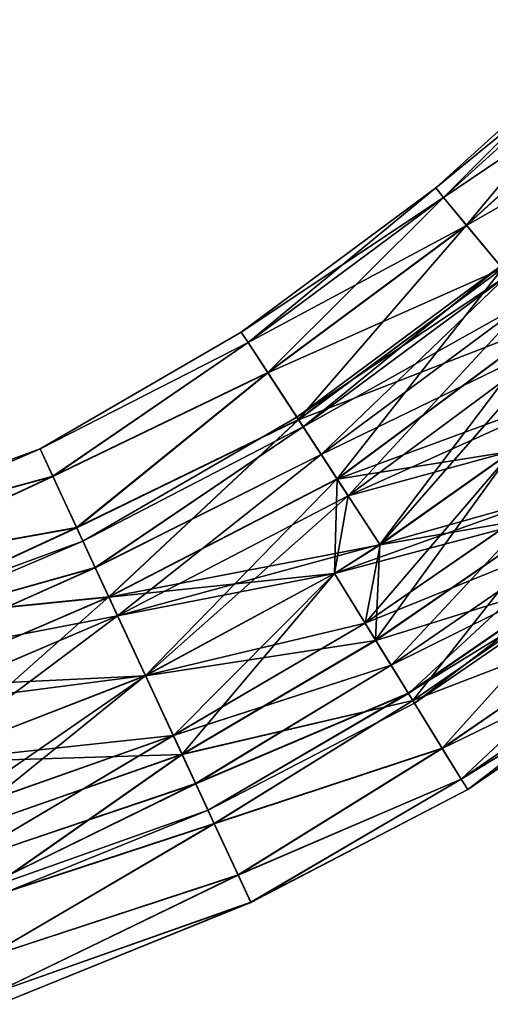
# Model space of a CAD drawing. Header units: millimetres. Extents: x -682 to 137, y -14 to 967.
# Tile 179 of 256: x -285 to -271, y 19 to 48. Entities that reach past the tile are written whole.
import ezdxf

# ---------------------------------------------------------------- set-up
doc = ezdxf.new("R2010")
doc.units = ezdxf.units.MM
doc.header["$LTSCALE"] = 65.185185
for name, color, linetype in [('4593', 7, 'CONTINUOUS'), ('4594', 7, 'CONTINUOUS'), ('4595', 7, 'CONTINUOUS'), ('4596', 7, 'CONTINUOUS'), ('4597', 7, 'CONTINUOUS'), ('4598', 7, 'CONTINUOUS'), ('4599', 7, 'CONTINUOUS'), ('4600', 7, 'CONTINUOUS')]:
    doc.layers.add(name, color=color, linetype=linetype)

msp = doc.modelspace()

# ---------------------------------------------------------------- linework, layer by layer
at = {"layer": '4593', "color": 7, "linetype": 'CONTINUOUS', "true_color": 0x191919}
for points in [[(-290.222, 33.376, -0.003), (-290.11, 33.027, 2.315), (-284.425, 35.496, 1.299), (-290.222, 33.376, -0.003)], [(-284.424, 35.495, -1.305), (-290.222, 33.376, -0.003), (-284.425, 35.496, 1.299), (-284.424, 35.495, -1.305)], [(-290.109, 33.025, -2.32), (-290.222, 33.376, -0.003), (-284.424, 35.495, -1.305), (-290.109, 33.025, -2.32)], [(-284.425, 35.496, 1.299), (-290.11, 33.027, 2.315), (-284.049, 34.689, 3.747), (-284.425, 35.496, 1.299)], [(-284.049, 34.686, -3.753), (-290.109, 33.025, -2.32), (-284.424, 35.495, -1.305), (-284.049, 34.686, -3.753)], [(-290.11, 33.027, 2.315), (-289.784, 32.013, 4.406), (-284.049, 34.689, 3.747), (-290.11, 33.027, 2.315)], [(-289.783, 32.009, -4.411), (-290.109, 33.025, -2.32), (-284.049, 34.686, -3.753), (-289.783, 32.009, -4.411)], [(-284.049, 34.689, 3.747), (-289.784, 32.013, 4.406), (-283.344, 33.172, 5.743), (-284.049, 34.689, 3.747)], [(-283.343, 33.167, -5.747), (-289.783, 32.009, -4.411), (-284.049, 34.686, -3.753), (-283.343, 33.167, -5.747)], [(-289.784, 32.013, 4.406), (-289.276, 30.433, 6.066), (-283.344, 33.172, 5.743), (-289.784, 32.013, 4.406)], [(-289.275, 30.428, -6.069), (-289.783, 32.009, -4.411), (-283.343, 33.167, -5.747), (-289.275, 30.428, -6.069)], [(-283.344, 33.172, 5.743), (-289.276, 30.433, 6.066), (-282.393, 31.127, 7.047), (-283.344, 33.172, 5.743)], [(-282.392, 31.121, -7.049), (-289.275, 30.428, -6.069), (-283.343, 33.167, -5.747), (-282.392, 31.121, -7.049)], [(-289.276, 30.433, 6.066), (-288.635, 28.442, 7.132), (-282.393, 31.127, 7.047), (-289.276, 30.433, 6.066)], [(-288.635, 28.436, -7.134), (-289.275, 30.428, -6.069), (-282.392, 31.121, -7.049), (-288.635, 28.436, -7.134)], [(-288.635, 28.442, 7.132), (-287.926, 26.234, 7.5), (-282.393, 31.127, 7.047), (-288.635, 28.442, 7.132)], [(-281.31, 28.795, -7.5), (-288.635, 28.436, -7.134), (-282.392, 31.121, -7.049), (-281.31, 28.795, -7.5)], [(-282.393, 31.127, 7.047), (-287.926, 26.234, 7.5), (-281.311, 28.801, 7.5), (-282.393, 31.127, 7.047)], [(-287.925, 26.228, -7.5), (-288.635, 28.436, -7.134), (-281.31, 28.795, -7.5), (-287.925, 26.228, -7.5)]]:
    msp.add_3dface(points, dxfattribs=at)
at = {"layer": '4594', "color": 7, "linetype": 'CONTINUOUS', "true_color": 0x191919}
for points in [[(-281.311, 28.801, 7.5), (-287.926, 26.234, 7.5), (-287.216, 24.026, 7.134), (-281.311, 28.801, 7.5)], [(-287.925, 26.228, -7.5), (-281.31, 28.795, -7.5), (-280.229, 26.469, -7.047), (-287.925, 26.228, -7.5)], [(-281.311, 28.801, 7.5), (-287.216, 24.026, 7.134), (-280.23, 26.474, 7.049), (-281.311, 28.801, 7.5)], [(-287.216, 24.026, 7.134), (-286.576, 22.034, 6.069), (-280.23, 26.474, 7.049), (-287.216, 24.026, 7.134)], [(-280.23, 26.474, 7.049), (-286.576, 22.034, 6.069), (-279.279, 24.428, 5.747), (-280.23, 26.474, 7.049)], [(-287.215, 24.021, -7.132), (-287.925, 26.228, -7.5), (-280.229, 26.469, -7.047), (-287.215, 24.021, -7.132)], [(-286.575, 22.03, -6.066), (-287.215, 24.021, -7.132), (-280.229, 26.469, -7.047), (-286.575, 22.03, -6.066)], [(-279.278, 24.424, -5.743), (-286.575, 22.03, -6.066), (-280.229, 26.469, -7.047), (-279.278, 24.424, -5.743)], [(-286.576, 22.034, 6.069), (-286.068, 20.453, 4.411), (-279.279, 24.428, 5.747), (-286.576, 22.034, 6.069)], [(-286.067, 20.45, -4.406), (-286.575, 22.03, -6.066), (-279.278, 24.424, -5.743), (-286.067, 20.45, -4.406)], [(-279.279, 24.428, 5.747), (-286.068, 20.453, 4.411), (-278.573, 22.909, 3.753), (-279.279, 24.428, 5.747)], [(-278.572, 22.906, -3.747), (-286.067, 20.45, -4.406), (-279.278, 24.424, -5.743), (-278.572, 22.906, -3.747)], [(-286.068, 20.453, 4.411), (-285.741, 19.437, 2.32), (-278.573, 22.909, 3.753), (-286.068, 20.453, 4.411)], [(-285.741, 19.436, -2.315), (-286.067, 20.45, -4.406), (-278.572, 22.906, -3.747), (-285.741, 19.436, -2.315)], [(-278.573, 22.909, 3.753), (-285.741, 19.437, 2.32), (-278.197, 22.1, 1.305), (-278.573, 22.909, 3.753)], [(-278.197, 22.099, -1.299), (-285.741, 19.436, -2.315), (-278.572, 22.906, -3.747), (-278.197, 22.099, -1.299)], [(-285.741, 19.437, 2.32), (-285.629, 19.087, 0.003), (-278.197, 22.1, 1.305), (-285.741, 19.437, 2.32)], [(-285.629, 19.087, 0.003), (-285.741, 19.436, -2.315), (-278.197, 22.099, -1.299), (-285.629, 19.087, 0.003)], [(-278.197, 22.1, 1.305), (-285.629, 19.087, 0.003), (-278.197, 22.099, -1.299), (-278.197, 22.1, 1.305)]]:
    msp.add_3dface(points, dxfattribs=at)
at = {"layer": '4595', "color": 7, "linetype": 'CONTINUOUS', "true_color": 0x191919}
for points in [[(-280.488, 27.029, 4.055), (-287.926, 26.233, 4.5), (-281.311, 28.799, 4.5), (-280.488, 27.029, 4.055)], [(-287.925, 26.23, -4.5), (-287.398, 24.589, -4.157), (-281.311, 28.796, -4.5), (-287.925, 26.23, -4.5)], [(-281.311, 28.796, -4.5), (-287.398, 24.589, -4.157), (-280.487, 27.025, -4.054), (-281.311, 28.796, -4.5)], [(-287.398, 24.592, 4.158), (-287.926, 26.233, 4.5), (-280.488, 27.029, 4.055), (-287.398, 24.592, 4.158)], [(-286.951, 23.201, 3.183), (-287.398, 24.592, 4.158), (-280.488, 27.029, 4.055), (-286.951, 23.201, 3.183)], [(-287.398, 24.589, -4.157), (-286.951, 23.199, -3.181), (-280.487, 27.025, -4.054), (-287.398, 24.589, -4.157)], [(-279.828, 25.608, 2.807), (-286.951, 23.201, 3.183), (-280.488, 27.029, 4.055), (-279.828, 25.608, 2.807)], [(-280.487, 27.025, -4.054), (-286.951, 23.199, -3.181), (-279.827, 25.606, -2.804), (-280.487, 27.025, -4.054)], [(-286.652, 22.272, 1.724), (-286.951, 23.201, 3.183), (-279.828, 25.608, 2.807), (-286.652, 22.272, 1.724)], [(-286.951, 23.199, -3.181), (-286.652, 22.27, -1.72), (-279.827, 25.606, -2.804), (-286.951, 23.199, -3.181)], [(-279.461, 24.82, 1.003), (-286.652, 22.272, 1.724), (-279.828, 25.608, 2.807), (-279.461, 24.82, 1.003)], [(-279.827, 25.606, -2.804), (-286.652, 22.27, -1.72), (-279.461, 24.819, -1), (-279.827, 25.606, -2.804)], [(-286.547, 21.945, 0.002), (-286.652, 22.272, 1.724), (-279.461, 24.82, 1.003), (-286.547, 21.945, 0.002)], [(-286.652, 22.27, -1.72), (-286.547, 21.945, 0.002), (-279.461, 24.819, -1), (-286.652, 22.27, -1.72)], [(-279.461, 24.819, -1), (-286.547, 21.945, 0.002), (-279.461, 24.82, 1.003), (-279.461, 24.819, -1)]]:
    msp.add_3dface(points, dxfattribs=at)
at = {"layer": '4596', "color": 7, "linetype": 'CONTINUOUS', "true_color": 0x191919}
for points in [[(-289.198, 30.192, 1.72), (-289.303, 30.518, -0.002), (-283.16, 32.776, 1), (-289.198, 30.192, 1.72)], [(-289.303, 30.518, -0.002), (-289.198, 30.191, -1.724), (-283.16, 32.776, -1.003), (-289.303, 30.518, -0.002)], [(-283.16, 32.776, 1), (-289.303, 30.518, -0.002), (-283.16, 32.776, -1.003), (-283.16, 32.776, 1)], [(-282.794, 31.989, 2.804), (-289.198, 30.192, 1.72), (-283.16, 32.776, 1), (-282.794, 31.989, 2.804)], [(-283.16, 32.776, -1.003), (-289.198, 30.191, -1.724), (-282.794, 31.987, -2.807), (-283.16, 32.776, -1.003)], [(-288.9, 29.264, 3.181), (-289.198, 30.192, 1.72), (-282.794, 31.989, 2.804), (-288.9, 29.264, 3.181)], [(-289.198, 30.191, -1.724), (-288.899, 29.261, -3.183), (-282.794, 31.987, -2.807), (-289.198, 30.191, -1.724)], [(-282.134, 30.57, 4.054), (-288.9, 29.264, 3.181), (-282.794, 31.989, 2.804), (-282.134, 30.57, 4.054)], [(-282.794, 31.987, -2.807), (-288.899, 29.261, -3.183), (-282.134, 30.566, -4.055), (-282.794, 31.987, -2.807)], [(-288.453, 27.873, 4.157), (-288.9, 29.264, 3.181), (-282.134, 30.57, 4.054), (-288.453, 27.873, 4.157)], [(-288.899, 29.261, -3.183), (-288.452, 27.87, -4.158), (-282.134, 30.566, -4.055), (-288.899, 29.261, -3.183)], [(-281.311, 28.799, 4.5), (-288.453, 27.873, 4.157), (-282.134, 30.57, 4.054), (-281.311, 28.799, 4.5)], [(-288.452, 27.87, -4.158), (-287.925, 26.23, -4.5), (-282.134, 30.566, -4.055), (-288.452, 27.87, -4.158)], [(-287.925, 26.23, -4.5), (-281.311, 28.796, -4.5), (-282.134, 30.566, -4.055), (-287.925, 26.23, -4.5)], [(-281.311, 28.799, 4.5), (-287.926, 26.233, 4.5), (-288.453, 27.873, 4.157), (-281.311, 28.799, 4.5)]]:
    msp.add_3dface(points, dxfattribs=at)
at = {"layer": '4597', "color": 7, "linetype": 'CONTINUOUS', "true_color": 0x191919}
for points in [[(-272.737, 43.207, -0.003), (-272.503, 42.925, 2.315), (-267.251, 48.18, -0.003), (-272.737, 43.207, -0.003)], [(-266.994, 47.917, -2.32), (-272.737, 43.207, -0.003), (-267.251, 48.18, -0.003), (-266.994, 47.917, -2.32)], [(-267.251, 48.18, -0.003), (-272.503, 42.925, 2.315), (-266.995, 47.918, 2.315), (-267.251, 48.18, -0.003)], [(-272.502, 42.924, -2.32), (-272.737, 43.207, -0.003), (-266.994, 47.917, -2.32), (-272.502, 42.924, -2.32)], [(-272.503, 42.925, 2.315), (-271.824, 42.105, 4.406), (-266.995, 47.918, 2.315), (-272.503, 42.925, 2.315)], [(-266.247, 47.156, -4.411), (-272.502, 42.924, -2.32), (-266.994, 47.917, -2.32), (-266.247, 47.156, -4.411)], [(-266.995, 47.918, 2.315), (-271.824, 42.105, 4.406), (-266.248, 47.159, 4.406), (-266.995, 47.918, 2.315)], [(-271.822, 42.102, -4.411), (-272.502, 42.924, -2.32), (-266.247, 47.156, -4.411), (-271.822, 42.102, -4.411)], [(-271.824, 42.105, 4.406), (-270.766, 40.828, 6.066), (-266.248, 47.159, 4.406), (-271.824, 42.105, 4.406)], [(-265.084, 45.971, -6.069), (-271.822, 42.102, -4.411), (-266.247, 47.156, -4.411), (-265.084, 45.971, -6.069)], [(-270.764, 40.824, -6.069), (-271.822, 42.102, -4.411), (-265.084, 45.971, -6.069), (-270.764, 40.824, -6.069)], [(-278.48, 38.951, -0.003), (-278.28, 38.644, 2.315), (-272.737, 43.207, -0.003), (-278.48, 38.951, -0.003)], [(-272.502, 42.924, -2.32), (-278.48, 38.951, -0.003), (-272.737, 43.207, -0.003), (-272.502, 42.924, -2.32)], [(-272.737, 43.207, -0.003), (-278.28, 38.644, 2.315), (-272.503, 42.925, 2.315), (-272.737, 43.207, -0.003)], [(-278.279, 38.642, -2.32), (-278.48, 38.951, -0.003), (-272.502, 42.924, -2.32), (-278.279, 38.642, -2.32)], [(-278.28, 38.644, 2.315), (-277.698, 37.752, 4.406), (-272.503, 42.925, 2.315), (-278.28, 38.644, 2.315)], [(-271.822, 42.102, -4.411), (-278.279, 38.642, -2.32), (-272.502, 42.924, -2.32), (-271.822, 42.102, -4.411)], [(-272.503, 42.925, 2.315), (-277.698, 37.752, 4.406), (-271.824, 42.105, 4.406), (-272.503, 42.925, 2.315)], [(-277.696, 37.749, -4.411), (-278.279, 38.642, -2.32), (-271.822, 42.102, -4.411), (-277.696, 37.749, -4.411)], [(-277.698, 37.752, 4.406), (-276.791, 36.363, 6.066), (-271.824, 42.105, 4.406), (-277.698, 37.752, 4.406)], [(-270.764, 40.824, -6.069), (-277.696, 37.749, -4.411), (-271.822, 42.102, -4.411), (-270.764, 40.824, -6.069)], [(-271.824, 42.105, 4.406), (-276.791, 36.363, 6.066), (-270.766, 40.828, 6.066), (-271.824, 42.105, 4.406)], [(-276.789, 36.359, -6.069), (-277.696, 37.749, -4.411), (-270.764, 40.824, -6.069), (-276.789, 36.359, -6.069)], [(-276.791, 36.363, 6.066), (-275.649, 34.613, 7.132), (-270.766, 40.828, 6.066), (-276.791, 36.363, 6.066)], [(-269.43, 39.213, -7.134), (-276.789, 36.359, -6.069), (-270.764, 40.824, -6.069), (-269.43, 39.213, -7.134)], [(-270.766, 40.828, 6.066), (-275.649, 34.613, 7.132), (-269.433, 39.218, 7.132), (-270.766, 40.828, 6.066)], [(-275.646, 34.608, -7.134), (-276.789, 36.359, -6.069), (-269.43, 39.213, -7.134), (-275.646, 34.608, -7.134)], [(-275.649, 34.613, 7.132), (-274.382, 32.672, 7.5), (-269.433, 39.218, 7.132), (-275.649, 34.613, 7.132)], [(-267.952, 37.427, -7.5), (-275.646, 34.608, -7.134), (-269.43, 39.213, -7.134), (-267.952, 37.427, -7.5)], [(-269.433, 39.218, 7.132), (-274.382, 32.672, 7.5), (-270.466, 35.439, 7.5), (-269.433, 39.218, 7.132)], [(-284.424, 35.495, -1.305), (-284.425, 35.496, 1.299), (-278.48, 38.951, -0.003), (-284.424, 35.495, -1.305)], [(-278.48, 38.951, -0.003), (-284.425, 35.496, 1.299), (-278.28, 38.644, 2.315), (-278.48, 38.951, -0.003)], [(-278.279, 38.642, -2.32), (-284.424, 35.495, -1.305), (-278.48, 38.951, -0.003), (-278.279, 38.642, -2.32)], [(-284.425, 35.496, 1.299), (-284.049, 34.689, 3.747), (-278.28, 38.644, 2.315), (-284.425, 35.496, 1.299)], [(-284.049, 34.686, -3.753), (-284.424, 35.495, -1.305), (-278.279, 38.642, -2.32), (-284.049, 34.686, -3.753)], [(-278.28, 38.644, 2.315), (-284.049, 34.689, 3.747), (-277.698, 37.752, 4.406), (-278.28, 38.644, 2.315)], [(-277.696, 37.749, -4.411), (-284.049, 34.686, -3.753), (-278.279, 38.642, -2.32), (-277.696, 37.749, -4.411)], [(-284.049, 34.689, 3.747), (-283.344, 33.172, 5.743), (-277.698, 37.752, 4.406), (-284.049, 34.689, 3.747)], [(-283.343, 33.167, -5.747), (-284.049, 34.686, -3.753), (-277.696, 37.749, -4.411), (-283.343, 33.167, -5.747)], [(-277.698, 37.752, 4.406), (-283.344, 33.172, 5.743), (-276.791, 36.363, 6.066), (-277.698, 37.752, 4.406)], [(-276.789, 36.359, -6.069), (-283.343, 33.167, -5.747), (-277.696, 37.749, -4.411), (-276.789, 36.359, -6.069)], [(-270.463, 35.434, -7.5), (-275.646, 34.608, -7.134), (-267.952, 37.427, -7.5), (-270.463, 35.434, -7.5)], [(-283.344, 33.172, 5.743), (-282.393, 31.127, 7.047), (-276.791, 36.363, 6.066), (-283.344, 33.172, 5.743)], [(-282.392, 31.121, -7.049), (-283.343, 33.167, -5.747), (-276.789, 36.359, -6.069), (-282.392, 31.121, -7.049)], [(-276.791, 36.363, 6.066), (-282.393, 31.127, 7.047), (-275.649, 34.613, 7.132), (-276.791, 36.363, 6.066)], [(-275.646, 34.608, -7.134), (-282.392, 31.121, -7.049), (-276.789, 36.359, -6.069), (-275.646, 34.608, -7.134)], [(-274.38, 32.666, -7.5), (-275.646, 34.608, -7.134), (-270.463, 35.434, -7.5), (-274.38, 32.666, -7.5)], [(-282.393, 31.127, 7.047), (-281.311, 28.801, 7.5), (-275.649, 34.613, 7.132), (-282.393, 31.127, 7.047)], [(-274.38, 32.666, -7.5), (-282.392, 31.121, -7.049), (-275.646, 34.608, -7.134), (-274.38, 32.666, -7.5)], [(-275.649, 34.613, 7.132), (-281.311, 28.801, 7.5), (-275.726, 31.819, 7.5), (-275.649, 34.613, 7.132)], [(-274.382, 32.672, 7.5), (-275.649, 34.613, 7.132), (-275.726, 31.819, 7.5), (-274.382, 32.672, 7.5)], [(-275.724, 31.813, -7.5), (-282.392, 31.121, -7.049), (-274.38, 32.666, -7.5), (-275.724, 31.813, -7.5)], [(-281.31, 28.795, -7.5), (-282.392, 31.121, -7.049), (-275.724, 31.813, -7.5), (-281.31, 28.795, -7.5)]]:
    msp.add_3dface(points, dxfattribs=at)
at = {"layer": '4598', "color": 7, "linetype": 'CONTINUOUS', "true_color": 0x191919}
for points in [[(-270.466, 35.439, 7.5), (-274.382, 32.672, 7.5), (-274.511, 29.845, 7.134), (-270.466, 35.439, 7.5)], [(-270.466, 35.439, 7.5), (-274.511, 29.845, 7.134), (-269.064, 33.593, 7.134), (-270.466, 35.439, 7.5)], [(-274.38, 32.666, -7.5), (-270.463, 35.434, -7.5), (-269.061, 33.588, -7.132), (-274.38, 32.666, -7.5)], [(-275.724, 31.813, -7.5), (-274.38, 32.666, -7.5), (-269.061, 33.588, -7.132), (-275.724, 31.813, -7.5)], [(-274.508, 29.84, -7.132), (-275.724, 31.813, -7.5), (-269.061, 33.588, -7.132), (-274.508, 29.84, -7.132)], [(-274.511, 29.845, 7.134), (-273.414, 28.064, 6.069), (-269.064, 33.593, 7.134), (-274.511, 29.845, 7.134)], [(-267.797, 31.924, -6.066), (-274.508, 29.84, -7.132), (-269.061, 33.588, -7.132), (-267.797, 31.924, -6.066)], [(-269.064, 33.593, 7.134), (-273.414, 28.064, 6.069), (-267.799, 31.928, 6.069), (-269.064, 33.593, 7.134)], [(-274.382, 32.672, 7.5), (-275.726, 31.819, 7.5), (-274.511, 29.845, 7.134), (-274.382, 32.672, 7.5)], [(-281.311, 28.801, 7.5), (-280.23, 26.474, 7.049), (-275.726, 31.819, 7.5), (-281.311, 28.801, 7.5)], [(-281.31, 28.795, -7.5), (-275.724, 31.813, -7.5), (-274.508, 29.84, -7.132), (-281.31, 28.795, -7.5)], [(-275.726, 31.819, 7.5), (-280.23, 26.474, 7.049), (-274.511, 29.845, 7.134), (-275.726, 31.819, 7.5)], [(-273.412, 28.06, -6.066), (-274.508, 29.84, -7.132), (-267.797, 31.924, -6.066), (-273.412, 28.06, -6.066)], [(-273.414, 28.064, 6.069), (-272.544, 26.651, 4.411), (-267.799, 31.928, 6.069), (-273.414, 28.064, 6.069)], [(-266.793, 30.603, -4.406), (-273.412, 28.06, -6.066), (-267.797, 31.924, -6.066), (-266.793, 30.603, -4.406)], [(-267.799, 31.928, 6.069), (-272.544, 26.651, 4.411), (-266.795, 30.606, 4.411), (-267.799, 31.928, 6.069)], [(-272.542, 26.647, -4.406), (-273.412, 28.06, -6.066), (-266.793, 30.603, -4.406), (-272.542, 26.647, -4.406)], [(-272.544, 26.651, 4.411), (-271.985, 25.743, 2.32), (-266.795, 30.606, 4.411), (-272.544, 26.651, 4.411)], [(-266.149, 29.756, -2.315), (-272.542, 26.647, -4.406), (-266.793, 30.603, -4.406), (-266.149, 29.756, -2.315)], [(-266.795, 30.606, 4.411), (-271.985, 25.743, 2.32), (-266.15, 29.757, 2.32), (-266.795, 30.606, 4.411)], [(-280.229, 26.469, -7.047), (-281.31, 28.795, -7.5), (-274.508, 29.84, -7.132), (-280.229, 26.469, -7.047)], [(-274.511, 29.845, 7.134), (-280.23, 26.474, 7.049), (-273.414, 28.064, 6.069), (-274.511, 29.845, 7.134)], [(-273.412, 28.06, -6.066), (-280.229, 26.469, -7.047), (-274.508, 29.84, -7.132), (-273.412, 28.06, -6.066)], [(-271.984, 25.741, -2.315), (-272.542, 26.647, -4.406), (-266.149, 29.756, -2.315), (-271.984, 25.741, -2.315)], [(-271.985, 25.743, 2.32), (-271.792, 25.429, 0.003), (-266.15, 29.757, 2.32), (-271.985, 25.743, 2.32)], [(-265.927, 29.464, 0.003), (-271.984, 25.741, -2.315), (-266.149, 29.756, -2.315), (-265.927, 29.464, 0.003)], [(-266.15, 29.757, 2.32), (-271.792, 25.429, 0.003), (-265.927, 29.464, 0.003), (-266.15, 29.757, 2.32)], [(-271.792, 25.429, 0.003), (-271.984, 25.741, -2.315), (-265.927, 29.464, 0.003), (-271.792, 25.429, 0.003)], [(-280.23, 26.474, 7.049), (-279.279, 24.428, 5.747), (-273.414, 28.064, 6.069), (-280.23, 26.474, 7.049)], [(-279.278, 24.424, -5.743), (-280.229, 26.469, -7.047), (-273.412, 28.06, -6.066), (-279.278, 24.424, -5.743)], [(-273.414, 28.064, 6.069), (-279.279, 24.428, 5.747), (-272.544, 26.651, 4.411), (-273.414, 28.064, 6.069)], [(-272.542, 26.647, -4.406), (-279.278, 24.424, -5.743), (-273.412, 28.06, -6.066), (-272.542, 26.647, -4.406)], [(-279.279, 24.428, 5.747), (-278.573, 22.909, 3.753), (-272.544, 26.651, 4.411), (-279.279, 24.428, 5.747)], [(-278.572, 22.906, -3.747), (-279.278, 24.424, -5.743), (-272.542, 26.647, -4.406), (-278.572, 22.906, -3.747)], [(-272.544, 26.651, 4.411), (-278.573, 22.909, 3.753), (-271.985, 25.743, 2.32), (-272.544, 26.651, 4.411)], [(-271.984, 25.741, -2.315), (-278.572, 22.906, -3.747), (-272.542, 26.647, -4.406), (-271.984, 25.741, -2.315)], [(-278.573, 22.909, 3.753), (-278.197, 22.1, 1.305), (-271.985, 25.743, 2.32), (-278.573, 22.909, 3.753)], [(-278.197, 22.099, -1.299), (-278.572, 22.906, -3.747), (-271.984, 25.741, -2.315), (-278.197, 22.099, -1.299)], [(-271.985, 25.743, 2.32), (-278.197, 22.1, 1.305), (-271.792, 25.429, 0.003), (-271.985, 25.743, 2.32)], [(-271.792, 25.429, 0.003), (-278.197, 22.099, -1.299), (-271.984, 25.741, -2.315), (-271.792, 25.429, 0.003)], [(-278.197, 22.1, 1.305), (-278.197, 22.099, -1.299), (-271.792, 25.429, 0.003), (-278.197, 22.1, 1.305)]]:
    msp.add_3dface(points, dxfattribs=at)
at = {"layer": '4599', "color": 7, "linetype": 'CONTINUOUS', "true_color": 0x191919}
for points in [[(-274.38, 32.668, -4.5), (-274.821, 30.348, -4.157), (-270.464, 35.435, -4.5), (-274.38, 32.668, -4.5)], [(-270.464, 35.435, -4.5), (-274.821, 30.348, -4.157), (-269.422, 34.064, -4.157), (-270.464, 35.435, -4.5)], [(-270.465, 35.438, 4.5), (-269.423, 34.067, 4.158), (-274.382, 32.671, 4.5), (-270.465, 35.438, 4.5)], [(-274.822, 30.351, 4.158), (-275.726, 31.818, 4.5), (-269.423, 34.067, 4.158), (-274.822, 30.351, 4.158)], [(-269.423, 34.067, 4.158), (-275.726, 31.818, 4.5), (-274.382, 32.671, 4.5), (-269.423, 34.067, 4.158)], [(-268.54, 32.904, 3.183), (-274.822, 30.351, 4.158), (-269.423, 34.067, 4.158), (-268.54, 32.904, 3.183)], [(-274.821, 30.348, -4.157), (-274.055, 29.105, -3.181), (-269.422, 34.064, -4.157), (-274.821, 30.348, -4.157)], [(-269.422, 34.064, -4.157), (-274.055, 29.105, -3.181), (-268.539, 32.902, -3.181), (-269.422, 34.064, -4.157)], [(-274.057, 29.108, 3.183), (-274.822, 30.351, 4.158), (-268.54, 32.904, 3.183), (-274.057, 29.108, 3.183)], [(-267.95, 32.127, 1.724), (-274.057, 29.108, 3.183), (-268.54, 32.904, 3.183), (-267.95, 32.127, 1.724)], [(-274.055, 29.105, -3.181), (-273.544, 28.275, -1.72), (-268.539, 32.902, -3.181), (-274.055, 29.105, -3.181)], [(-268.539, 32.902, -3.181), (-273.544, 28.275, -1.72), (-267.949, 32.125, -1.72), (-268.539, 32.902, -3.181)], [(-275.724, 31.814, -4.5), (-274.821, 30.348, -4.157), (-274.38, 32.668, -4.5), (-275.724, 31.814, -4.5)], [(-273.545, 28.276, 1.724), (-274.057, 29.108, 3.183), (-267.95, 32.127, 1.724), (-273.545, 28.276, 1.724)], [(-267.742, 31.853, 0.002), (-273.545, 28.276, 1.724), (-267.95, 32.127, 1.724), (-267.742, 31.853, 0.002)], [(-273.544, 28.275, -1.72), (-273.365, 27.984, 0.002), (-267.949, 32.125, -1.72), (-273.544, 28.275, -1.72)], [(-267.949, 32.125, -1.72), (-273.365, 27.984, 0.002), (-267.742, 31.853, 0.002), (-267.949, 32.125, -1.72)], [(-274.822, 30.351, 4.158), (-281.311, 28.799, 4.5), (-275.726, 31.818, 4.5), (-274.822, 30.351, 4.158)], [(-281.311, 28.796, -4.5), (-280.487, 27.025, -4.054), (-275.724, 31.814, -4.5), (-281.311, 28.796, -4.5)], [(-275.724, 31.814, -4.5), (-280.487, 27.025, -4.054), (-274.821, 30.348, -4.157), (-275.724, 31.814, -4.5)], [(-273.365, 27.984, 0.002), (-273.545, 28.276, 1.724), (-267.742, 31.853, 0.002), (-273.365, 27.984, 0.002)], [(-280.488, 27.029, 4.055), (-281.311, 28.799, 4.5), (-274.822, 30.351, 4.158), (-280.488, 27.029, 4.055)], [(-274.057, 29.108, 3.183), (-280.488, 27.029, 4.055), (-274.822, 30.351, 4.158), (-274.057, 29.108, 3.183)], [(-274.821, 30.348, -4.157), (-280.487, 27.025, -4.054), (-274.055, 29.105, -3.181), (-274.821, 30.348, -4.157)], [(-279.828, 25.608, 2.807), (-280.488, 27.029, 4.055), (-274.057, 29.108, 3.183), (-279.828, 25.608, 2.807)], [(-280.487, 27.025, -4.054), (-279.827, 25.606, -2.804), (-274.055, 29.105, -3.181), (-280.487, 27.025, -4.054)], [(-273.545, 28.276, 1.724), (-279.828, 25.608, 2.807), (-274.057, 29.108, 3.183), (-273.545, 28.276, 1.724)], [(-274.055, 29.105, -3.181), (-279.827, 25.606, -2.804), (-273.544, 28.275, -1.72), (-274.055, 29.105, -3.181)], [(-279.461, 24.82, 1.003), (-279.828, 25.608, 2.807), (-273.545, 28.276, 1.724), (-279.461, 24.82, 1.003)], [(-279.827, 25.606, -2.804), (-279.461, 24.819, -1), (-273.544, 28.275, -1.72), (-279.827, 25.606, -2.804)], [(-273.365, 27.984, 0.002), (-279.461, 24.82, 1.003), (-273.545, 28.276, 1.724), (-273.365, 27.984, 0.002)], [(-273.544, 28.275, -1.72), (-279.461, 24.819, -1), (-273.365, 27.984, 0.002), (-273.544, 28.275, -1.72)], [(-279.461, 24.819, -1), (-279.461, 24.82, 1.003), (-273.365, 27.984, 0.002), (-279.461, 24.819, -1)]]:
    msp.add_3dface(points, dxfattribs=at)
at = {"layer": '4600', "color": 7, "linetype": 'CONTINUOUS', "true_color": 0x191919}
for points in [[(-276.84, 36.438, -0.002), (-276.653, 36.151, -1.724), (-270.823, 40.896, -0.002), (-276.84, 36.438, -0.002)], [(-270.605, 40.633, 1.72), (-276.84, 36.438, -0.002), (-270.823, 40.896, -0.002), (-270.605, 40.633, 1.72)], [(-270.823, 40.896, -0.002), (-276.653, 36.151, -1.724), (-270.605, 40.632, -1.724), (-270.823, 40.896, -0.002)], [(-276.653, 36.152, 1.72), (-276.84, 36.438, -0.002), (-270.605, 40.633, 1.72), (-276.653, 36.152, 1.72)], [(-269.983, 39.882, 3.181), (-276.653, 36.152, 1.72), (-270.605, 40.633, 1.72), (-269.983, 39.882, 3.181)], [(-276.653, 36.151, -1.724), (-276.119, 35.333, -3.183), (-270.605, 40.632, -1.724), (-276.653, 36.151, -1.724)], [(-270.605, 40.632, -1.724), (-276.119, 35.333, -3.183), (-269.982, 39.88, -3.183), (-270.605, 40.632, -1.724)], [(-276.12, 35.335, 3.181), (-276.653, 36.152, 1.72), (-269.983, 39.882, 3.181), (-276.12, 35.335, 3.181)], [(-269.052, 38.758, 4.157), (-276.12, 35.335, 3.181), (-269.983, 39.882, 3.181), (-269.052, 38.758, 4.157)], [(-276.119, 35.333, -3.183), (-275.321, 34.11, -4.158), (-269.982, 39.88, -3.183), (-276.119, 35.333, -3.183)], [(-269.982, 39.88, -3.183), (-275.321, 34.11, -4.158), (-269.051, 38.755, -4.158), (-269.982, 39.88, -3.183)], [(-275.323, 34.113, 4.157), (-276.12, 35.335, 3.181), (-269.052, 38.758, 4.157), (-275.323, 34.113, 4.157)], [(-267.954, 37.432, 4.5), (-275.323, 34.113, 4.157), (-269.052, 38.758, 4.157), (-267.954, 37.432, 4.5)], [(-275.321, 34.11, -4.158), (-274.38, 32.668, -4.5), (-269.051, 38.755, -4.158), (-275.321, 34.11, -4.158)], [(-274.38, 32.668, -4.5), (-270.464, 35.435, -4.5), (-269.051, 38.755, -4.158), (-274.38, 32.668, -4.5)], [(-267.954, 37.432, 4.5), (-270.465, 35.438, 4.5), (-275.323, 34.113, 4.157), (-267.954, 37.432, 4.5)], [(-283.16, 32.776, 1), (-283.16, 32.776, -1.003), (-276.84, 36.438, -0.002), (-283.16, 32.776, 1)], [(-276.653, 36.152, 1.72), (-283.16, 32.776, 1), (-276.84, 36.438, -0.002), (-276.653, 36.152, 1.72)], [(-276.84, 36.438, -0.002), (-283.16, 32.776, -1.003), (-276.653, 36.151, -1.724), (-276.84, 36.438, -0.002)], [(-282.794, 31.989, 2.804), (-283.16, 32.776, 1), (-276.653, 36.152, 1.72), (-282.794, 31.989, 2.804)], [(-283.16, 32.776, -1.003), (-282.794, 31.987, -2.807), (-276.653, 36.151, -1.724), (-283.16, 32.776, -1.003)], [(-276.12, 35.335, 3.181), (-282.794, 31.989, 2.804), (-276.653, 36.152, 1.72), (-276.12, 35.335, 3.181)], [(-276.653, 36.151, -1.724), (-282.794, 31.987, -2.807), (-276.119, 35.333, -3.183), (-276.653, 36.151, -1.724)], [(-282.134, 30.57, 4.054), (-282.794, 31.989, 2.804), (-276.12, 35.335, 3.181), (-282.134, 30.57, 4.054)], [(-282.794, 31.987, -2.807), (-282.134, 30.566, -4.055), (-276.119, 35.333, -3.183), (-282.794, 31.987, -2.807)], [(-275.323, 34.113, 4.157), (-282.134, 30.57, 4.054), (-276.12, 35.335, 3.181), (-275.323, 34.113, 4.157)], [(-276.119, 35.333, -3.183), (-282.134, 30.566, -4.055), (-275.321, 34.11, -4.158), (-276.119, 35.333, -3.183)], [(-270.465, 35.438, 4.5), (-274.382, 32.671, 4.5), (-275.323, 34.113, 4.157), (-270.465, 35.438, 4.5)], [(-274.382, 32.671, 4.5), (-282.134, 30.57, 4.054), (-275.323, 34.113, 4.157), (-274.382, 32.671, 4.5)], [(-282.134, 30.566, -4.055), (-281.311, 28.796, -4.5), (-275.321, 34.11, -4.158), (-282.134, 30.566, -4.055)], [(-281.311, 28.796, -4.5), (-275.724, 31.814, -4.5), (-275.321, 34.11, -4.158), (-281.311, 28.796, -4.5)], [(-275.724, 31.814, -4.5), (-274.38, 32.668, -4.5), (-275.321, 34.11, -4.158), (-275.724, 31.814, -4.5)], [(-275.726, 31.818, 4.5), (-282.134, 30.57, 4.054), (-274.382, 32.671, 4.5), (-275.726, 31.818, 4.5)], [(-281.311, 28.799, 4.5), (-282.134, 30.57, 4.054), (-275.726, 31.818, 4.5), (-281.311, 28.799, 4.5)]]:
    msp.add_3dface(points, dxfattribs=at)

doc.saveas('drawing.dxf')
